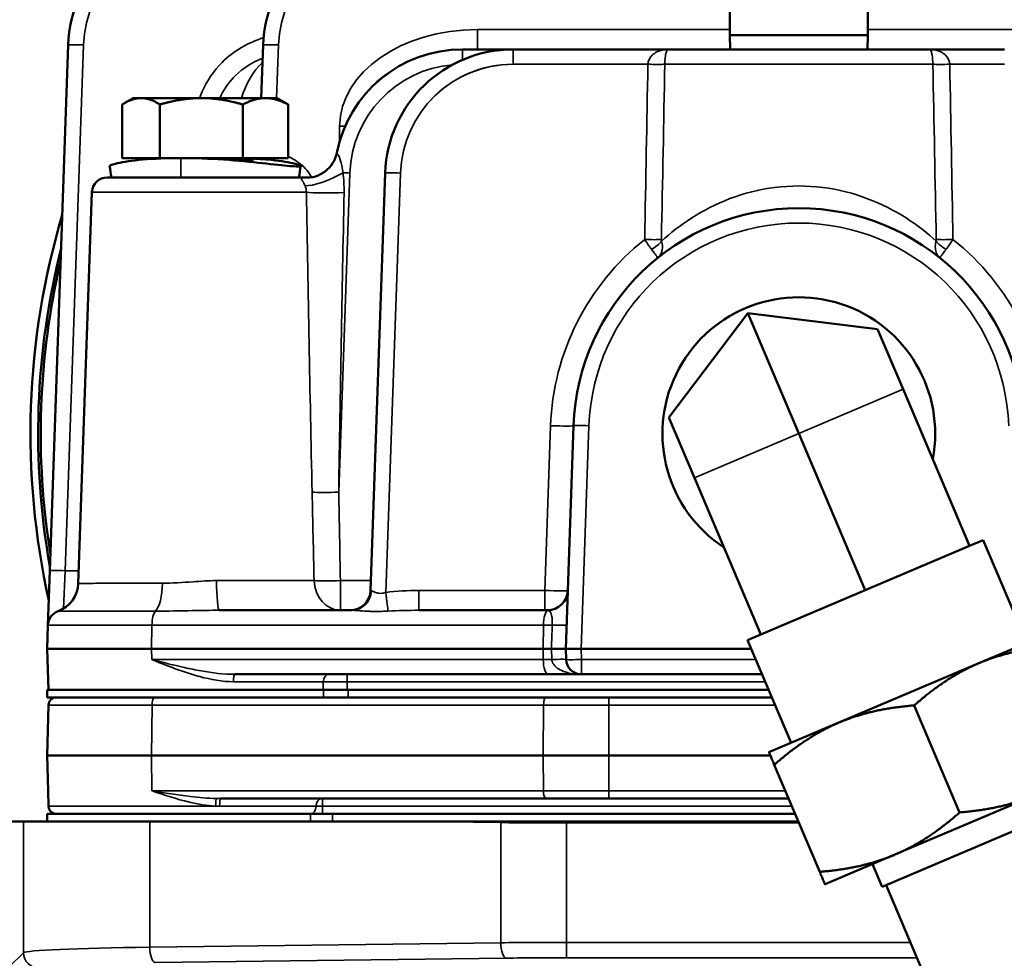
# Model space of a CAD drawing. Header units: inches. Extents: x 1 to 237, y 4 to 150.
# Tile 95 of 166: x 114.29 to 118.13, y 127.58 to 131.25. Entities that reach past the tile are written whole.
import ezdxf

# ---------------------------------------------------------------- set-up
doc = ezdxf.new("R2010")
doc.units = ezdxf.units.IN
doc.header["$LTSCALE"] = 7
doc.header["$MEASUREMENT"] = 0
for name, color, linetype, lineweight in [('Dimension (ANSI)', 7, 'Continuous', 25), ('Visible (ANSI)', 7, 'Continuous', 50), ('Visible Narrow (ANSI)', 7, 'Continuous', 35)]:
    doc.layers.add(name, color=color, linetype=linetype, lineweight=lineweight)
doc.styles.add('Dimension Text', font='tahoma.ttf')
doc.dimstyles.new('Dual Dimension', dxfattribs={"dimscale": 7, "dimtxt": 0.12, "dimasz": 0.098425, "dimexe": 0.125, "dimexo": 0.0625, "dimgap": 0.031496, "dimtad": 0, "dimtih": 1, "dimtoh": 1, "dimrnd": 1e-08, "dimzin": 4, "dimdsep": 46, "dimtxsty": 'Dimension Text', "dimcen": 0.09, "dimdle": 0.393701, "dimclrd": 256, "dimclre": 256, "dimclrt": 256, "dimadec": 0, "dimazin": 1, "dimtfac": 1, "dimtofl": 0, "dimtmove": 0, "dimatfit": 3, "dimfxl": 1, "dimtolj": 1, "dimtzin": 4, "dimlwd": -1, "dimlwe": -1, "dimarcsym": 0})

# ---------------------------------------------------------------- blocks, each defined once
blk = doc.blocks.new('*D10')
at = {"layer": 'Defpoints', "color": 0, "transparency": 16777216}
for p in [(133.3781, 137.6703), (133.3781, 124.9932), (104.713, 109.4716)]:
    blk.add_point(p, dxfattribs=at)
at = {"layer": 'Dimension (ANSI)', "transparency": 16777216}
for p, q in [((104.713, 109.9091), (104.713, 138.5453)), ((133.3781, 125.4307), (133.3781, 138.5453)), ((105.402, 137.6703), (115.1345, 137.6703)), ((132.6891, 137.6703), (122.9566, 137.6703))]:
    blk.add_line(p, q, dxfattribs=at)
for points in [[(105.402, 137.7852), (105.402, 137.5555), (104.713, 137.6703)], [(132.6891, 137.7852), (132.6891, 137.5555), (133.3781, 137.6703)]]:
    blk.add_solid(points, dxfattribs=at)
at = {"layer": 'Dimension (ANSI)', "transparency": 16777216, "insert": (119.0455, 137.6703), "char_height": 0.84, "attachment_point": 5, "style": 'Dimension Text'}
blk.add_mtext('\\A1;{\\H3.0x;(}\\S28.67^ 728.1 mm;{\\H3.0x;)}', dxfattribs=at)

msp = doc.modelspace()

# ---------------------------------------------------------------- linework, layer by layer
at = {"layer": 'Visible (ANSI)'}
for p, q in [((117.0602, 131.1867), (117.0602, 131.2867)), ((117.6002, 131.1867), (117.6002, 131.2867)), ((117.0602, 131.1867), (117.6002, 131.1867)), ((117.0622, 131.1317), (117.0602, 131.1867)), ((117.5983, 131.1317), (117.6002, 131.1867)), ((114.4776, 131.1491), (114.4059, 129.0961)), ((115.2384, 131.1491), (115.2312, 130.9417)), ((115.748, 131.1314), (115.748, 131.1314)), ((115.748, 131.1314), (115.748, 131.1314)), ((116.2148, 131.1317), (116.0168, 131.1317)), ((116.8204, 131.1317), (116.2148, 131.1317)), ((116.8204, 131.1317), (117.84, 131.1317)), ((118.1332, 131.1317), (117.84, 131.1317)), ((114.6882, 130.7077), (114.6882, 130.9166)), ((114.7312, 130.9417), (114.6969, 130.9219)), ((114.7618, 130.9417), (114.7312, 130.9417)), ((114.9974, 130.9417), (114.7618, 130.9417)), ((114.8354, 130.7077), (114.8354, 130.9166)), ((115.2478, 130.9417), (114.9974, 130.9417)), ((115.1594, 130.7077), (115.1594, 130.9166)), ((115.2932, 130.9417), (115.2478, 130.9417)), ((115.2932, 130.9417), (115.3275, 130.9219)), ((115.3363, 130.7077), (115.3363, 130.9166)), ((114.8354, 130.7077), (114.6882, 130.7077)), ((114.8247, 130.7053), (114.8247, 130.7077)), ((114.9174, 130.7077), (114.8354, 130.7077)), ((114.9397, 130.7077), (114.9174, 130.7077)), ((115.1594, 130.7077), (114.9397, 130.7077)), ((115.0122, 130.7055), (115.0122, 130.7055)), ((115.3363, 130.7077), (115.1594, 130.7077)), ((115.1997, 130.6999), (115.1997, 130.7077)), ((115.223, 130.7077), (115.2229, 130.704)), ((115.7151, 130.6491), (115.6582, 129.0189)), ((115.3943, 130.6317), (114.6302, 130.6317)), ((114.5702, 130.5738), (114.5169, 129.0467)), ((115.409, 130.4817), (115.409, 130.4817)), ((116.8231, 129.6939), (117.1306, 130.102)), ((117.3302, 129.6317), (117.1306, 130.102)), ((117.1306, 130.102), (117.6377, 130.0397)), ((117.7376, 129.8046), (117.6377, 130.0397)), ((117.7376, 129.8046), (117.997, 129.1933)), ((116.9229, 129.4588), (116.8231, 129.6939)), ((116.4508, 129.6624), (116.4204, 128.7917)), ((117.3302, 129.6317), (117.5897, 129.0204)), ((116.9229, 129.4588), (117.1824, 128.8475)), ((117.997, 129.1933), (118.0499, 129.2158)), ((118.2203, 128.8145), (118.0499, 129.2158)), ((117.6078, 129.0281), (117.9789, 129.1857)), ((117.997, 129.1933), (117.9789, 129.1857)), ((114.4059, 129.0961), (114.3984, 128.8838)), ((117.6078, 129.0281), (117.5897, 129.0204)), ((117.2004, 128.8552), (117.5716, 129.0128)), ((117.5897, 129.0204), (117.5716, 129.0128)), ((115.5856, 128.9417), (115.0674, 128.9417)), ((116.3483, 128.9417), (115.8471, 128.9417)), ((114.3952, 128.7917), (114.3984, 128.8838)), ((117.1294, 128.8251), (117.1824, 128.8475)), ((117.2004, 128.8552), (117.1824, 128.8475)), ((118.3064, 128.851), (118.0332, 128.7351)), ((114.8032, 128.7917), (114.3952, 128.7917)), ((114.3967, 128.7496), (114.3952, 128.7917)), ((114.8032, 128.7917), (116.3316, 128.7917)), ((116.3643, 128.7917), (116.3316, 128.7917)), ((116.4803, 128.7917), (116.4204, 128.7917)), ((116.4204, 128.7917), (116.4218, 128.7496)), ((116.4803, 128.7917), (117.1436, 128.7917)), ((117.2998, 128.4237), (117.1294, 128.8251)), ((114.4008, 128.6317), (114.3967, 128.7496)), ((118.0332, 128.7351), (117.4869, 128.5032)), ((115.1282, 128.6917), (116.3526, 128.6917)), ((116.4818, 128.6917), (116.3526, 128.6917)), ((116.4818, 128.6917), (117.1861, 128.6917)), ((114.3952, 128.6317), (115.4743, 128.6317)), ((114.3952, 128.6317), (114.3952, 128.6017)), ((114.3952, 128.6017), (115.0116, 128.6017)), ((116.3439, 128.6017), (115.0116, 128.6017)), ((115.5705, 128.6317), (115.4743, 128.6317)), ((117.2115, 128.6317), (115.5705, 128.6317)), ((116.3439, 128.6017), (116.5881, 128.6017)), ((117.2243, 128.6017), (116.5881, 128.6017)), ((114.4004, 128.5715), (114.3952, 128.3742)), ((117.9581, 128.1524), (117.7808, 128.5703)), ((117.4869, 128.5032), (117.2137, 128.3872)), ((114.3952, 128.3742), (114.8032, 128.3742)), ((114.3952, 128.3742), (114.3988, 128.2368)), ((116.3316, 128.3742), (114.8032, 128.3742)), ((116.3316, 128.3742), (116.5881, 128.3742)), ((117.2193, 128.3742), (116.5881, 128.3742)), ((117.4118, 127.9205), (117.2344, 128.3384)), ((114.4004, 128.1768), (114.3988, 128.2368)), ((117.7057, 127.9877), (118.252, 128.2196)), ((115.0713, 128.2067), (116.3434, 128.2067)), ((116.5881, 128.2067), (116.3434, 128.2067)), ((116.5881, 128.2067), (117.2904, 128.2067)), ((115.4238, 128.1467), (114.3952, 128.1467)), ((114.3952, 128.1467), (114.3952, 128.1167)), ((115.5095, 128.1467), (115.4238, 128.1467)), ((115.5095, 128.1467), (117.3158, 128.1467)), ((118.3772, 128.1684), (117.6555, 127.8621)), ((114.3031, 128.1167), (114.2302, 128.1167)), ((114.3031, 128.1167), (114.7962, 128.1167)), ((115.8475, 128.1167), (114.7962, 128.1167)), ((115.8475, 128.1167), (116.1666, 128.1167)), ((116.1666, 128.1167), (116.4231, 128.1167)), ((117.3286, 128.1167), (116.4231, 128.1167)), ((117.4325, 127.8717), (117.7057, 127.9877)), ((117.618, 127.9505), (117.6555, 127.8621)), ((117.6712, 127.8687), (118.1319, 126.7834))]:
    msp.add_line(p, q, dxfattribs=at)
for centre, radius, start, end in [((114.9773, 131.1317), 0.5, 90, 178), ((115.7381, 131.1317), 0.5, 90, 178), ((116.0168, 130.6317), 0.5, 90, 168.9601), ((116.2148, 130.6317), 0.5, 90, 178), ((114.6302, 130.5717), 0.06, 90, 178), ((115.3943, 130.5717), 0.06, 85.3486, 90), ((117.3302, 129.6317), 3, 163.4584, 192.5416), ((117.3302, 129.6317), 0.88, 2, 178), ((117.3302, 129.6317), 2.97, 165.889, 190.111), ((117.3302, 129.6317), 2.96, 166.8269, 189.1731), ((117.3302, 129.6317), 0.5323, 349.2404, 236.7596), ((117.3302, 129.6317), 2.97, 190.3784, 190.3786), ((117.3302, 129.6317), 2.96, 190.4079, 190.408), ((115.5782, 129.0217), 0.08, 270, 358), ((116.3483, 129.0217), 0.08, 270, 358), ((114.4584, 128.8817), 0.06, 109.9633, 178), ((116.4818, 128.7517), 0.06, 182, 270), ((114.4314, 128.5707), 0.031, 90, 178.5), ((114.4314, 128.1777), 0.031, 181.5, 270)]:
    msp.add_arc(centre, radius, start, end, dxfattribs=at)
for centre, major_axis, ratio, start_param, end_param in [((115.4084, 130.7511), (0.1178, -0.0231), 0.999997, 4.82659, 6.283181), ((116.7742, 130.3242), (-0.00521, 0.00623), 0.07595, 3.140044, 3.181308), ((114.397, 129.0508), (-0.0042, -0.1199), 0.999999, 0.383332, 1.570796)]:
    msp.add_ellipse(centre, major_axis=major_axis, ratio=ratio, start_param=start_param, end_param=end_param, dxfattribs=at)
for points in [[(116.8024, 131.1317), (116.8019, 131.1317), (116.8014, 131.1317), (116.8009, 131.1317)], [(114.6464, 130.6317), (114.6439, 130.6467), (114.6414, 130.6617), (114.6389, 130.6767)], [(114.9411, 130.7075), (114.9412, 130.7075), (114.9413, 130.7075), (114.9414, 130.7075)], [(114.9876, 130.7065), (114.9875, 130.7065), (114.9873, 130.7065), (114.9872, 130.7065)], [(115.0373, 130.7065), (115.0371, 130.7065), (115.037, 130.7065), (115.0368, 130.7065)], [(115.3856, 130.6767), (115.3831, 130.6617), (115.3806, 130.6467), (115.3781, 130.6317)], [(114.4393, 128.9386), (114.4384, 128.9383), (114.4379, 128.9381), (114.4379, 128.9381)]]:
    msp.add_open_spline(points, degree=3, dxfattribs=at)
for points, weights in [([(114.7618, 130.9417), (114.7277, 130.9417), (114.6882, 130.9166)], [1, 1.0379548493, 1]), ([(114.8354, 130.9166), (114.796, 130.9417), (114.7618, 130.9417)], [1, 1.0379548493, 1]), ([(114.9974, 130.9417), (114.9222, 130.9417), (114.8354, 130.9166)], [1, 1.0379548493, 1]), ([(115.1594, 130.9166), (115.0726, 130.9417), (114.9974, 130.9417)], [1, 1.0379548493, 1]), ([(115.2478, 130.9417), (115.2068, 130.9417), (115.1594, 130.9166)], [1, 1.0379548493, 1]), ([(115.3363, 130.9166), (115.2889, 130.9417), (115.2478, 130.9417)], [1, 1.0379548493, 1]), ([(115.3275, 130.9219), (115.3318, 130.9194), (115.3363, 130.9166)], [1.00733787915, 1.00411510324, 1]), ([(118.3271, 128.8022), (118.16, 128.7889), (118.0332, 128.7351)], [1.08082679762, 1.07908713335, 1]), ([(118.0332, 128.7351), (117.9064, 128.6812), (117.7808, 128.5703)], [1, 1.07908713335, 1.08082679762]), ([(117.7808, 128.5703), (117.6137, 128.557), (117.4869, 128.5032)], [1.08082679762, 1.07908713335, 1]), ([(117.4869, 128.5032), (117.3601, 128.4493), (117.2344, 128.3384)], [1, 1.07908713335, 1.08082679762]), ([(117.2344, 128.3384), (117.2137, 128.3872), (117.2137, 128.3872)], [1.08082679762, 1.07908713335, 1]), ([(117.9581, 128.1524), (118.1252, 128.1658), (118.252, 128.2196)], [1.08082679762, 1.07908713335, 1]), ([(117.7057, 127.9877), (117.8325, 128.0415), (117.9581, 128.1524)], [1, 1.07908713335, 1.08082679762]), ([(117.4118, 127.9205), (117.5789, 127.9339), (117.7057, 127.9877)], [1.08082679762, 1.07908713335, 1]), ([(117.4325, 127.8717), (117.4325, 127.8717), (117.4118, 127.9205)], [1, 1.07908713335, 1.08082679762])]:
    msp.add_rational_spline(points, weights, degree=2, dxfattribs=at)
for points, knots in [([(114.6389, 130.6767), (114.6385, 130.679), (114.6607, 130.6873), (114.761, 130.7029), (114.8631, 130.7077), (114.9174, 130.7077)], [0.251633, 0.251633, 0.251633, 0.251633, 0.673198, 1.121997, 1.570796, 1.570796, 1.570796, 1.570796]), ([(114.9174, 130.7077), (114.9717, 130.7077), (115.0866, 130.7029), (115.2436, 130.687), (115.3358, 130.6764), (115.3661, 130.6748), (115.3732, 130.6748)], [1.570796, 1.570796, 1.570796, 1.570796, 2.019595, 2.468394, 2.917193, 3.141593, 3.141593, 3.141593, 3.141593]), ([(114.9648, 130.7077), (114.9876, 130.7077), (115.0131, 130.7072), (115.0626, 130.7057), (115.0867, 130.7046), (115.1273, 130.7025), (115.1466, 130.7014), (115.1768, 130.6998), (115.1877, 130.6994), (115.1976, 130.6994), (115.1997, 130.6996), (115.1997, 130.6999)], [0.7179868, 0.7179868, 0.7179868, 0.7179868, 0.8974834, 0.8974834, 1.0769799, 1.0769799, 1.2564768, 1.2564768, 1.4359737, 1.4359737, 1.5538317, 1.5538317, 1.5538317, 1.5538317]), ([(115.3732, 130.6748), (115.3803, 130.6747), (115.3926, 130.6763), (115.3658, 130.687), (115.2838, 130.6997), (115.2193, 130.7043), (115.1997, 130.7053)], [-3.14159, -3.14159, -3.14159, -3.14159, -2.917193, -2.468394, -2.019595, -1.83882, -1.83882, -1.83882, -1.83882]), ([(115.3992, 130.6315), (115.3991, 130.6315), (115.399, 130.6315), (115.3989, 130.6315), (115.3989, 130.6315)], [0.63056291, 0.63056291, 0.63056291, 0.63056291, 0.64010073, 0.66380816, 0.66380816, 0.66380816, 0.66380816]), ([(116.7794, 130.3179), (116.7795, 130.318), (116.7796, 130.3181), (116.7796, 130.3181), (116.7798, 130.3182), (116.7799, 130.3183), (116.78, 130.3184)], [-0.0001298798, -0.0001298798, -0.0001298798, -0.0001298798, 0, 0, 0, 0.0002072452, 0.0002072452, 0.0002072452, 0.0002072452]), ([(116.3643, 128.7917), (116.3723, 128.7917), (116.3799, 128.7917), (116.3868, 128.7917), (116.3937, 128.7917), (116.3998, 128.7917), (116.4048, 128.7917), (116.4063, 128.7917), (116.4077, 128.7917), (116.4088, 128.7917), (116.411, 128.7917), (116.4127, 128.7917), (116.414, 128.7917), (116.415, 128.7917), (116.4157, 128.7917), (116.4164, 128.7917), (116.419, 128.7917), (116.4204, 128.7917), (116.4204, 128.7917)], [0, 0, 0, 0, 0.0643046, 0.0643046, 0.0643046, 0.1285716, 0.1285716, 0.1285716, 0.1479107, 0.1479107, 0.1479107, 0.1828104, 0.1828104, 0.1828104, 0.2081261, 0.2081261, 0.2081261, 0.3138703, 0.3138703, 0.3138703, 0.3138703])]:
    msp.add_open_spline(points, degree=3, knots=knots, dxfattribs=at)
at = {"layer": 'Visible Narrow (ANSI)'}
for p, q in [((116.0752, 131.2089), (116.0752, 131.1317)), ((117.0602, 131.2089), (116.0752, 131.2089)), ((118.5853, 131.2089), (117.6002, 131.2089)), ((114.4658, 129.0961), (114.5375, 131.1491)), ((115.2911, 130.9417), (115.2984, 131.1491)), ((116.0168, 131.0907), (116.0168, 131.1317)), ((116.2148, 131.0738), (116.2148, 131.1317)), ((116.2148, 131.0738), (116.7409, 131.0738)), ((117.8534, 131.0738), (116.807, 131.0738)), ((117.9196, 131.0738), (118.1332, 131.0738)), ((115.5371, 130.8325), (115.5362, 130.7686)), ((114.9174, 130.6317), (114.9174, 130.7077)), ((115.1071, 130.6997), (115.1071, 130.6997)), ((115.5335, 129.4027), (115.5771, 130.6491)), ((115.7179, 129.0116), (115.7751, 130.6491)), ((115.4264, 130.6014), (115.4264, 130.6014)), ((115.4075, 130.5738), (114.5702, 130.5738)), ((117.3302, 129.6317), (117.7376, 129.8046)), ((116.3608, 129.6624), (116.3384, 129.0189)), ((116.3708, 129.662), (116.3708, 129.662)), ((116.4803, 128.7917), (116.5107, 129.6624)), ((116.9229, 129.4588), (117.3302, 129.6317)), ((114.4587, 128.948), (114.4658, 129.0961)), ((114.5186, 129.0961), (114.4658, 129.0961)), ((115.0566, 129.0575), (115.4374, 129.0575)), ((115.6595, 129.0575), (115.5404, 129.0575)), ((115.5404, 128.9417), (115.5404, 129.0575)), ((116.3384, 129.0189), (115.8471, 129.0189)), ((115.8471, 129.0189), (115.8471, 128.9417)), ((116.3384, 129.0189), (116.3384, 128.9417)), ((116.3648, 128.9221), (116.3648, 128.9221)), ((114.8043, 128.8838), (114.3984, 128.8838)), ((114.8032, 128.7917), (114.8043, 128.8838)), ((114.8043, 128.8838), (116.3327, 128.8838)), ((116.3316, 128.7917), (116.3327, 128.8838)), ((116.3673, 128.8838), (116.3327, 128.8838)), ((114.8037, 128.7496), (114.8032, 128.7917)), ((116.3321, 128.7496), (116.3316, 128.7917)), ((116.3643, 128.7917), (116.3656, 128.7496)), ((116.4818, 128.7496), (116.4803, 128.7917)), ((116.3321, 128.7496), (114.8037, 128.7496)), ((116.3321, 128.7496), (116.3656, 128.7496)), ((116.4818, 128.7496), (116.4818, 128.6917)), ((117.1615, 128.7496), (116.4818, 128.7496)), ((115.5661, 128.6627), (115.5661, 128.6917)), ((115.4734, 128.6627), (115.1229, 128.6627)), ((115.4734, 128.6627), (115.4726, 128.6317)), ((115.4734, 128.6627), (115.5661, 128.6627)), ((115.5661, 128.6317), (115.5661, 128.6627)), ((115.5661, 128.6627), (117.1983, 128.6627)), ((115.4743, 128.6317), (115.4743, 128.6017)), ((115.5705, 128.6017), (115.5705, 128.6317)), ((116.5881, 128.6017), (116.5881, 128.5715)), ((114.8049, 128.5715), (114.4004, 128.5715)), ((114.8049, 128.5715), (114.8032, 128.3742)), ((114.8049, 128.5715), (116.3333, 128.5715)), ((116.3333, 128.5715), (116.3316, 128.3742)), ((116.5881, 128.5715), (116.3333, 128.5715)), ((116.5881, 128.5715), (117.2371, 128.5715)), ((116.5881, 128.5715), (116.5881, 128.3742)), ((114.8032, 128.3742), (114.8044, 128.2368)), ((116.3316, 128.3742), (116.3328, 128.2368)), ((116.5881, 128.3742), (116.5881, 128.2368)), ((116.3328, 128.2368), (114.8044, 128.2368)), ((116.3328, 128.2368), (116.5881, 128.2368)), ((116.5881, 128.2067), (116.5881, 128.2368)), ((117.2775, 128.2368), (116.5881, 128.2368)), ((114.4004, 128.1768), (115.0528, 128.1768)), ((115.4454, 128.1767), (115.0686, 128.1767)), ((115.4454, 128.1767), (115.4707, 128.1767)), ((115.4707, 128.1767), (115.4707, 128.2067)), ((115.4707, 128.1767), (117.3031, 128.1767)), ((115.4707, 128.1767), (115.4707, 128.1467)), ((115.4238, 128.1467), (115.4238, 128.1167)), ((115.5095, 128.1167), (115.5095, 128.1467)), ((114.3031, 128.1167), (114.3031, 127.6044)), ((114.7962, 127.6262), (114.7962, 128.1167)), ((115.8475, 128.1167), (116.1666, 128.1126)), ((116.1666, 128.1126), (116.1666, 127.6436)), ((116.4231, 128.1167), (116.4231, 128.1113)), ((116.4231, 128.1113), (117.3308, 128.1113)), ((116.4231, 127.6451), (116.4231, 128.1113)), ((116.1666, 127.6436), (114.7962, 127.6262)), ((117.7661, 127.6451), (116.4231, 127.6451)), ((116.4231, 127.5851), (116.4231, 127.6451)), ((114.3031, 127.6044), (114.2475, 127.5489)), ((114.8167, 127.5663), (116.1871, 127.5837)), ((116.4231, 127.5851), (117.7915, 127.5851))]:
    msp.add_line(p, q, dxfattribs=at)
for centre, radius, start, end in [((114.9773, 131.1338), 0.44, 90, 178), ((115.7381, 131.1338), 0.44, 90, 178), ((116.0168, 130.6338), 0.44, 95.023, 178), ((116.2148, 130.6338), 0.44, 90, 178), ((116.2148, 130.6338), 0.44, 90, 136.9617), ((117.3302, 129.6338), 0.82, 2, 178), ((117.3302, 129.6285), 0.97, 128.3549, 178), ((117.3302, 129.6338), 0.94, 128.6651, 128.6654), ((117.3302, 129.6338), 0.94, 51.3346, 51.3349), ((117.3302, 129.6285), 0.97, 2, 51.6451)]:
    msp.add_arc(centre, radius, start, end, dxfattribs=at)
for centre, major_axis, ratio, start_param, end_param in [((115.4688, 130.8189), (-0.5515, 0.0192), 0.706247, 5.043793, 5.043795), ((116.0888, 130.8189), (-0.5515, 0.0192), 0.706247, 4.761674, 6.297564), ((114.5375, 131.147), (-0.06, 0.0021), 0.034878, 4.713607, 6.283185), ((115.2984, 131.147), (-0.06, 0.0021), 0.034878, 4.713607, 6.283185), ((115.3564, 130.8217), (0, -0.31), 0.707107, 3.723242, 4.314908), ((115.9618, 131.0731), (0.0474, -0.0645), 0.020672, 4.740641, 4.740653), ((116.139, 130.8689), (-0.2885, -0.1241), 0.842218, 4.98042, 4.980425), ((116.7409, 131.0765), (0.08, -0.0015), 0.034894, 4.713035, 5.687564), ((117.9196, 131.0765), (-0.08, -0.0015), 0.034894, 0.595622, 1.57015), ((116.0888, 130.8217), (-0.4951, 0.014), 0.625516, 5.5251, 5.867452), ((115.5371, 130.8353), (0.08, -0.0012), 0.034896, 4.712894, 4.992282), ((115.4083, 130.7504), (0.1178, -0.023), 0.999742, 4.788165, 6.28318), ((115.2838, 130.7367), (-0.0299, -0.1162), 0.0087, 1.246648, 1.320414), ((115.4973, 130.6554), (-0.1094, -0.0493), 0.243418, 0.417366, 1.965981), ((115.5771, 130.647), (0.06, -0.0021), 0.034878, 1.572014, 2.031567), ((115.529, 130.6547), (0.1078, 0.0527), 0.159838, 4.840654, 4.840658), ((115.7751, 130.647), (-0.06, 0.0021), 0.034878, 4.713607, 6.283185), ((115.5147, 130.5779), (-0.12, -0.0016), 0.051745, 0.464719, 1.90816), ((116.7283, 130.392), (0.08, -0.0015), 0.034894, 4.713022, 5.670234), ((116.7292, 130.3862), (0.0733, 0.032), 0.528144, 4.833363, 5.536128), ((116.7998, 130.3948), (0.0032, 0.0138), 0.376421, 2.079105, 2.634296), ((117.8607, 130.3948), (0.0032, -0.0138), 0.376422, 0.507247, 1.062373), ((117.9312, 130.3862), (-0.0733, 0.032), 0.528144, 0.747058, 1.449822), ((117.9321, 130.392), (-0.08, -0.0015), 0.034894, 0.612951, 1.570164), ((116.3608, 129.6655), (0.0899, -0.0031), 0.034878, 4.713607, 6.283185), ((116.5107, 129.6603), (-0.06, 0.0021), 0.034878, 4.713607, 6.283185), ((115.5335, 129.4069), (0.12, 0.0024), 0.034892, 3.667765, 4.711688), ((114.4658, 129.094), (-0.06, 0.0021), 0.034878, 4.713607, 6.283185), ((114.4584, 129.0617), (0, -0.12), 0.90067, 1.44748, 1.447504), ((114.8047, 129.0518), (0.0002, -0.12), 0.337196, 0.331081, 1.535257), ((115.0674, 129.0617), (0, -0.12), 0.089733, 4.747296, 6.283185), ((115.5404, 129.0617), (0, -0.12), 0.858994, 4.747296, 6.283185), ((115.5404, 129.0617), (0.12, 0.0024), 0.034893, 3.679088, 4.711697), ((115.5856, 129.0217), (0, -0.08), 0.947592, 0, 1.526578), ((115.7183, 129.0217), (-0.0601, -0.0028), 0.046197, 6.279413, 6.604471), ((115.8605, 128.8789), (-0.4095, 0.0052), 0.341604, 4.749528, 5.072426), ((115.7179, 129.0144), (0.0092, -0.0795), 0.004014, 4.747064, 5.980398), ((116.3383, 129.0217), (-0.09, 0.0028), 0.031002, 1.571894, 3.141472), ((116.3483, 129.0209), (0.08, -0.0028), 0.995421, 4.781849, 6.283185), ((114.8248, 128.8817), (0, 0.06), 0.34202, 0.331718, 1.53589), ((115.8605, 128.8817), (-0.3822, 0.0022), 0.156881, 4.748427, 5.071326), ((116.3532, 128.8817), (0, 0.06), 0.34202, 0.10165, 1.53589), ((116.3435, 128.8817), (-0.0062, -0.0599), 0.452244, 3.086333, 3.187983), ((116.3436, 128.8865), (0.08, -0.0028), 0.025722, 5.013466, 6.283185), ((116.3526, 128.7517), (0, -0.06), 0.34202, 4.747296, 6.283185), ((116.3419, 128.7468), (0.08, 0.0028), 0.02568, 0, 1.268166), ((116.4818, 128.7517), (-0.06, -0.0021), 0.034878, 0, 1.569578), ((115.1282, 128.6617), (0, 0.03), 0.174972, 0, 1.53589), ((115.4957, 128.6617), (0, 0.03), 0.744393, 0, 1.53589), ((114.8155, 128.5707), (0, 0.031), 0.34202, 0, 1.544616), ((116.3439, 128.5707), (0, 0.031), 0.34202, 0, 1.544616), ((116.3434, 128.2377), (0, -0.031), 0.34202, 4.738569, 6.283185), ((115.0547, 128.176), (0.0014, 0.031), 0.062207, 0.103861, 1.547352), ((114.8638, 128.3952), (-0.4269, 0.127), 0.416738, 2.149168, 2.190396), ((115.0713, 128.1757), (0, 0.031), 0.086751, 0, 1.538533), ((115.4237, 128.1777), (0, -0.031), 0.699652, 0, 1.538533), ((115.4671, 128.1757), (0, 0.031), 0.699652, 0, 1.538533), ((116.2076, 128.1126), (0.0015, 0.12), 0.341996, 1.541335, 1.575143), ((116.4231, 128.1333), (0.75, 0), 0.029333, 4.363323, 4.712389), ((116.4231, 127.621), (-0.75, 0), 0.032127, 4.712389, 5.061455), ((116.1871, 127.6436), (0.0008, -0.06), 0.341996, 4.708042, 6.246038), ((115.0527, 127.6036), (-0.75, 0), 0.032127, 5.061455, 6.248279), ((114.3631, 127.6044), (0.0424, -0.0424), 0.998783, 3.9276, 5.497178), ((114.8167, 127.6262), (0.0008, -0.06), 0.341996, 4.708042, 6.246038), ((116.4231, 127.561), (0.69, 0), 0.034921, 1.570796, 1.919862)]:
    msp.add_ellipse(centre, major_axis=major_axis, ratio=ratio, start_param=start_param, end_param=end_param, dxfattribs=at)
for points, knots in [([(115.2402, 131.1776), (115.1798, 131.1582), (115.0823, 131.1019), (115.0139, 131.002), (114.9938, 130.9504), (114.9907, 130.9417)], [-1.1855993, -1.1855993, -1.1855993, -1.1855993, -0.7025635, -0.3512817, -0.2804605, -0.2804605, -0.2804605, -0.2804605]), ([(116.8204, 131.1317), (116.8204, 131.1317), (116.8203, 131.1317), (116.8042, 131.1316), (116.7809, 131.1267), (116.7508, 131.1062), (116.7414, 131.0869), (116.7409, 131.0738)], [-0.587042, -0.587042, -0.587042, -0.587042, -0.5860799, -0.5860799, -0.3516479, -0.2344319, 0, 0, 0, 0]), ([(116.7709, 131.1193), (116.7724, 131.1202), (116.7842, 131.1266), (116.7981, 131.1302), (116.8107, 131.1313)], [-0.2619602, -0.2619602, -0.2619602, -0.2619602, -0.2344319, -0.0465403, -0.0465403, -0.0465403, -0.0465403]), ([(116.807, 131.0738), (116.8071, 131.0785), (116.8072, 131.0833), (116.8077, 131.0924), (116.8081, 131.0967), (116.809, 131.1039), (116.8094, 131.1068), (116.8106, 131.1136), (116.8114, 131.1171), (116.8125, 131.1207), (116.8127, 131.1213), (116.814, 131.1252), (116.8152, 131.1276), (116.8177, 131.1309), (116.819, 131.1316), (116.8204, 131.1317), (116.8204, 131.1317), (116.8204, 131.1317)], [0, 0, 0, 0, 0.0849796, 0.0849796, 0.1693434, 0.1693434, 0.2344319, 0.2344319, 0.3319511, 0.3319511, 0.3516479, 0.3516479, 0.4701413, 0.4701413, 0.5860799, 0.5860799, 0.587042, 0.587042, 0.587042, 0.587042]), ([(117.84, 131.1317), (117.8401, 131.1317), (117.8402, 131.1317), (117.8434, 131.1317), (117.8466, 131.1315), (117.8497, 131.1313)], [-0.58704299, -0.58704299, -0.58704299, -0.58704299, -0.58608233, -0.58608233, -0.53952237, -0.53952237, -0.53952237, -0.53952237]), ([(117.9196, 131.0738), (117.919, 131.0869), (117.9096, 131.1061), (117.8796, 131.1267), (117.8563, 131.1316), (117.8402, 131.1317), (117.8401, 131.1317), (117.84, 131.1317)], [-0.5860823, -0.5860823, -0.5860823, -0.5860823, -0.3516494, -0.2344329, 0, 0, 0.0009607, 0.0009607, 0.0009607, 0.0009607]), ([(117.84, 131.1317), (117.84, 131.1317), (117.8401, 131.1317), (117.8428, 131.1316), (117.8467, 131.1267), (117.8517, 131.1061), (117.8533, 131.0869), (117.8534, 131.0738)], [-0.0009607, -0.0009607, -0.0009607, -0.0009607, 0, 0, 0.2344329, 0.3516494, 0.5860823, 0.5860823, 0.5860823, 0.5860823]), ([(117.8896, 131.1193), (117.8944, 131.1165), (117.9104, 131.1047), (117.919, 131.0869), (117.9196, 131.0738)], [-0.3240152, -0.3240152, -0.3240152, -0.3240152, -0.2344329, 0, 0, 0, 0]), ([(115.0696, 130.9417), (115.0827, 130.9711), (115.1009, 130.9985), (115.1231, 131.022), (115.1257, 131.0247), (115.1283, 131.0274), (115.131, 131.03), (115.1607, 131.0591), (115.1967, 131.0819), (115.2366, 131.0975)], [0.3577499, 0.3577499, 0.3577499, 0.3577499, 0.6668364, 0.6668364, 0.6668364, 0.7025635, 0.7025635, 0.7025635, 1.0989039, 1.0989039, 1.0989039, 1.0989039]), ([(115.4276, 130.6327), (115.4265, 130.6348), (115.4196, 130.6469), (115.397, 130.6764), (115.365, 130.6998), (115.3403, 130.7121), (115.3363, 130.714)], [-2.1503985, -2.1503985, -2.1503985, -2.1503985, -2.1322622, -2.0443887, -1.8686418, -1.834374, -1.834374, -1.834374, -1.834374]), ([(115.5505, 130.6498), (115.5493, 130.6584), (115.5479, 130.6664), (115.5465, 130.6737), (115.5451, 130.681), (115.5436, 130.6875), (115.5421, 130.6932), (115.5405, 130.6989), (115.5389, 130.7037), (115.5374, 130.7077), (115.537, 130.7087), (115.5367, 130.7096), (115.5363, 130.7104), (115.5351, 130.7132), (115.534, 130.7155), (115.533, 130.7174), (115.5316, 130.7199), (115.5303, 130.7217), (115.5293, 130.723), (115.5285, 130.7241), (115.5279, 130.7248), (115.5274, 130.7254), (115.5265, 130.7264), (115.5261, 130.7269), (115.526, 130.7274)], [-0.580447, -0.580447, -0.580447, -0.580447, -0.4975387, -0.4975387, -0.4975387, -0.4146156, -0.4146156, -0.4146156, -0.3316925, -0.3316925, -0.3316925, -0.3123357, -0.3123357, -0.3123357, -0.2487694, -0.2487694, -0.2487694, -0.1658462, -0.1658462, -0.1658462, -0.1036539, -0.1036539, -0.1036539, 0, 0, 0, 0]), ([(115.2264, 130.7077), (115.2263, 130.7074), (115.2261, 130.7062), (115.2258, 130.7049), (115.2256, 130.7038)], [-0.23601625, -0.23601625, -0.23601625, -0.23601625, -0.23271598, -0.21837731, -0.21837731, -0.21837731, -0.21837731]), ([(115.3943, 130.6312), (115.3931, 130.6312), (115.392, 130.631), (115.3907, 130.6307), (115.3904, 130.6306), (115.3894, 130.6303), (115.3889, 130.6299), (115.3881, 130.6289), (115.388, 130.6281), (115.3882, 130.627), (115.3882, 130.6269), (115.3884, 130.6258), (115.3889, 130.6246), (115.3898, 130.6229), (115.3899, 130.6227), (115.3908, 130.6209), (115.3919, 130.619), (115.3932, 130.6167), (115.3933, 130.6166), (115.3948, 130.6141), (115.3963, 130.6115), (115.3993, 130.6058), (115.4008, 130.6028), (115.4021, 130.5996)], [0, 0, 0, 0, 0.0738048, 0.0738048, 0.1036539, 0.1036539, 0.1658462, 0.1658462, 0.2443418, 0.2443418, 0.2487694, 0.2487694, 0.3237992, 0.3237992, 0.3316925, 0.3316925, 0.4093718, 0.4093718, 0.4146156, 0.4146156, 0.4975387, 0.4975387, 0.5804618, 0.5804618, 0.5804618, 0.5804618]), ([(115.3995, 130.6314), (115.3994, 130.6314), (115.3993, 130.6314), (115.3992, 130.6315), (115.3992, 130.6315)], [0.60134831, 0.60134831, 0.60134831, 0.60134831, 0.6163933, 0.63056291, 0.63056291, 0.63056291, 0.63056291]), ([(117.866, 130.3834), (117.8325, 130.414), (117.7162, 130.5075), (117.4899, 130.6006), (117.2347, 130.6003), (117.0567, 130.5543), (116.9063, 130.4762), (116.828, 130.414), (116.7945, 130.3834)], [0.629456, 0.629456, 0.629456, 0.629456, 1.171676, 2.256116, 2.798336, 3.340555, 3.882775, 4.424995, 4.424995, 4.424995, 4.424995]), ([(116.7283, 130.3892), (116.7313, 130.3846), (116.7344, 130.38), (116.7407, 130.3709), (116.7438, 130.3664), (116.7496, 130.3585), (116.7522, 130.355), (116.7548, 130.3517)], [0, 0, 0, 0, 0.00590304, 0.00590304, 0.01135985, 0.01135985, 0.01575791, 0.01575791, 0.01575791, 0.01575791]), ([(116.78, 130.3184), (116.7831, 130.321), (116.7859, 130.3241), (116.7896, 130.3296), (116.7908, 130.3317), (116.7942, 130.339), (116.7958, 130.3445), (116.7977, 130.3573), (116.7978, 130.3647), (116.7962, 130.376), (116.7955, 130.3797), (116.7945, 130.3834)], [0.00020725, 0.00020725, 0.00020725, 0.00020725, 0.00562733, 0.00562733, 0.00878545, 0.00878545, 0.01559782, 0.01559782, 0.02338299, 0.02338299, 0.02697602, 0.02697602, 0.02697602, 0.02697602]), ([(117.866, 130.3834), (117.8642, 130.3768), (117.8633, 130.3703), (117.863, 130.3628), (117.863, 130.3615), (117.863, 130.3569), (117.8633, 130.3536), (117.8649, 130.343), (117.8672, 130.3362), (117.8724, 130.327), (117.8747, 130.324), (117.8778, 130.3209), (117.8783, 130.3204), (117.8788, 130.3199)], [0, 0, 0, 0, 0.00645142, 0.00645142, 0.00778536, 0.00778536, 0.01137819, 0.01137819, 0.01995386, 0.01995386, 0.02483299, 0.02483299, 0.02578319, 0.02578319, 0.02578319, 0.02578319]), ([(117.9056, 130.3517), (117.9089, 130.3558), (117.9121, 130.3601), (117.9186, 130.3692), (117.9219, 130.3739), (117.9275, 130.3821), (117.9299, 130.3857), (117.9321, 130.3892)], [0.00000003, 0.00000003, 0.00000003, 0.00000003, 0.00539996, 0.00539996, 0.01121526, 0.01121526, 0.01575798, 0.01575798, 0.01575798, 0.01575798]), ([(116.7548, 130.3517), (116.7588, 130.3464), (116.7625, 130.3417), (116.7656, 130.3375), (116.7662, 130.3367), (116.7668, 130.336), (116.7673, 130.3353), (116.7677, 130.3347), (116.7682, 130.3341), (116.7686, 130.3336), (116.7713, 130.3299), (116.7736, 130.3268), (116.7753, 130.3244), (116.7757, 130.3239), (116.776, 130.3235), (116.7763, 130.323), (116.7783, 130.3202), (116.7793, 130.3186), (116.7794, 130.3181), (116.7794, 130.318), (116.7794, 130.318), (116.7794, 130.318)], [-0.0269759, -0.0269759, -0.0269759, -0.0269759, -0.02017251, -0.02017251, -0.02017251, -0.0189098, -0.0189098, -0.0189098, -0.01793419, -0.01793419, -0.01793419, -0.01123834, -0.01123834, -0.01123834, -0.00985378, -0.00985378, -0.00985378, -0.00116854, -0.00116854, -0.00116854, -0.00020849, -0.00020849, -0.00020849, -0.00020849]), ([(117.881, 130.3181), (117.8811, 130.3183), (117.8814, 130.319), (117.8821, 130.3199), (117.8825, 130.3206), (117.883, 130.3214), (117.8837, 130.3223), (117.8853, 130.3247), (117.8878, 130.3281), (117.891, 130.3324), (117.8913, 130.3328), (117.8916, 130.3332), (117.8919, 130.3336), (117.8952, 130.3381), (117.8993, 130.3434), (117.9039, 130.3495), (117.9045, 130.3502), (117.9051, 130.3509), (117.9056, 130.3517)], [-0.0258531, -0.0258531, -0.0258531, -0.0258531, -0.02105658, -0.02105658, -0.02105658, -0.01790515, -0.01790515, -0.01790515, -0.00977627, -0.00977627, -0.00977627, -0.009042, -0.009042, -0.009042, -0.00097595, -0.00097595, -0.00097595, -0.00000011, -0.00000011, -0.00000011, -0.00000011]), ([(114.8452, 129.0477), (114.8203, 129.0476), (114.7961, 129.0475), (114.7497, 129.0474), (114.7276, 129.0474), (114.7029, 129.0473), (114.6991, 129.0473), (114.6756, 129.0472), (114.6572, 129.0472), (114.6233, 129.0471), (114.6078, 129.047), (114.5906, 129.047), (114.5872, 129.047), (114.5709, 129.0469), (114.5596, 129.0469), (114.5408, 129.0468), (114.5334, 129.0468), (114.5224, 129.0467), (114.519, 129.0467), (114.5171, 129.0467), (114.5169, 129.0467), (114.5169, 129.0467)], [0, 0, 0, 0, 0.25058, 0.25058, 0.501162, 0.501162, 0.547113, 0.547113, 0.790149, 0.790149, 1.033209, 1.033209, 1.094226, 1.094226, 1.340581, 1.340581, 1.586854, 1.586854, 1.833144, 1.833144, 1.914896, 1.914896, 1.914896, 1.914896]), ([(115.0566, 129.0575), (115.0261, 129.0575), (114.9542, 129.0524), (114.8837, 129.0477), (114.8452, 129.0477)], [6.7337434, 6.7337434, 6.7337434, 6.7337434, 7.0244407, 7.4120373, 7.4120373, 7.4120373, 7.4120373]), ([(115.7179, 129.0116), (115.7131, 129.0101), (115.7084, 129.009), (115.6991, 129.0078), (115.6947, 129.0076), (115.6894, 129.0081), (115.6883, 129.0083), (115.6824, 129.0093), (115.6781, 129.0109), (115.6733, 129.013), (115.6723, 129.0135), (115.667, 129.016), (115.6636, 129.0179), (115.6613, 129.0181)], [0, 0, 0, 0, 0.0841856, 0.0841856, 0.168286, 0.168286, 0.1905281, 0.1905281, 0.2902547, 0.2902547, 0.3175468, 0.3175468, 0.4445655, 0.4445655, 0.4445655, 0.4445655]), ([(114.4379, 128.9381), (114.438, 128.9381), (114.4831, 128.9381), (114.6367, 128.9383), (114.7549, 128.9383), (114.8181, 128.9384)], [-1.914896, -1.914896, -1.914896, -1.914896, -1.094226, -0.547113, 0, 0, 0, 0]), ([(114.8181, 128.9384), (114.8659, 128.9384), (114.9508, 128.94), (115.0331, 128.9417), (115.0674, 128.9417)], [-7.4120373, -7.4120373, -7.4120373, -7.4120373, -7.0244407, -6.7337434, -6.7337434, -6.7337434, -6.7337434]), ([(115.5856, 128.9417), (115.5934, 128.9417), (115.6139, 128.9402), (115.6623, 128.9366), (115.7034, 128.9373), (115.7266, 128.9386)], [-0.4445655, -0.4445655, -0.4445655, -0.4445655, -0.3175468, -0.1905281, 0, 0, 0, 0]), ([(116.3511, 128.9413), (116.3534, 128.9408), (116.3555, 128.9396), (116.3592, 128.9358), (116.3608, 128.9332), (116.3626, 128.9292), (116.3629, 128.9283), (116.3643, 128.9242), (116.3653, 128.9206), (116.3664, 128.9139), (116.3668, 128.911), (116.3675, 128.9034), (116.3676, 128.8986), (116.3676, 128.8904), (116.3675, 128.8871), (116.3673, 128.8838)], [-0.521714, -0.521714, -0.521714, -0.521714, -0.4224359, -0.4224359, -0.3240826, -0.3240826, -0.2981223, -0.2981223, -0.2091889, -0.2091889, -0.1490611, -0.1490611, -0.0595598, -0.0595598, 0, 0, 0, 0]), ([(114.8037, 128.7496), (114.8039, 128.7495), (114.8041, 128.7494), (114.8438, 128.733), (114.9054, 128.7085), (115.0125, 128.6754), (115.079, 128.6627), (115.1229, 128.6627)], [-0.0019173, -0.0019173, -0.0019173, -0.0019173, 0, 0, 0.3565524, 0.5348285, 0.8913809, 0.8913809, 0.8913809, 0.8913809]), ([(115.1282, 128.6917), (115.0848, 128.6917), (115.0183, 128.7001), (114.9093, 128.7222), (114.8457, 128.7385), (114.8041, 128.7494), (114.8039, 128.7495), (114.8037, 128.7496)], [-0.8913809, -0.8913809, -0.8913809, -0.8913809, -0.5348285, -0.3565524, 0, 0, 0.0019173, 0.0019173, 0.0019173, 0.0019173]), ([(116.3656, 128.7496), (116.3665, 128.7356), (116.3819, 128.7155), (116.426, 128.6961), (116.4588, 128.6917), (116.4816, 128.6917), (116.4817, 128.6917), (116.4818, 128.6917)], [0, 0, 0, 0, 0.2492031, 0.3738047, 0.6230078, 0.6230078, 0.6241816, 0.6241816, 0.6241816, 0.6241816]), ([(115.0559, 128.2068), (115.0391, 128.2072), (115.0052, 128.2092), (114.9209, 128.218), (114.8539, 128.2287), (114.8048, 128.2368), (114.8046, 128.2368), (114.8044, 128.2368)], [-0.6893019, -0.6893019, -0.6893019, -0.6893019, -0.5514415, -0.4135811, 0, 0, 0.0018595, 0.0018595, 0.0018595, 0.0018595]), ([(114.8044, 128.2368), (114.8046, 128.2368), (114.8048, 128.2367), (114.8516, 128.2206), (114.9168, 128.1991), (115.0013, 128.1816), (115.0356, 128.1776), (115.0528, 128.1768)], [-0.0018595, -0.0018595, -0.0018595, -0.0018595, 0, 0, 0.4135811, 0.5514415, 0.6893019, 0.6893019, 0.6893019, 0.6893019])]:
    msp.add_open_spline(points, degree=3, knots=knots, dxfattribs=at)
for points in [[(116.7409, 131.0738), (116.7366, 130.8456), (116.7325, 130.6174), (116.7283, 130.3892)], [(116.7937, 130.3892), (116.7981, 130.6174), (116.8026, 130.8456), (116.807, 131.0738)], [(117.8534, 131.0738), (117.8579, 130.8456), (117.8624, 130.6174), (117.8668, 130.3892)], [(117.9321, 130.3892), (117.928, 130.6174), (117.9238, 130.8456), (117.9196, 131.0738)], [(115.5545, 130.5726), (115.555, 130.5995), (115.5535, 130.6261), (115.5505, 130.6498)], [(115.3989, 130.6315), (115.3984, 130.6314), (115.3968, 130.6314), (115.3943, 130.6312)], [(115.4021, 130.5996), (115.4055, 130.5916), (115.4076, 130.5827), (115.4075, 130.5738)], [(115.4075, 130.5738), (115.4141, 130.1835), (115.4212, 129.7931), (115.4298, 129.4027)], [(115.5335, 129.4027), (115.54, 129.7926), (115.5471, 130.1827), (115.5545, 130.5726)], [(115.4298, 129.4027), (115.4324, 129.2876), (115.4349, 129.1725), (115.4374, 129.0575)], [(115.5404, 129.0575), (115.5381, 129.1725), (115.5358, 129.2876), (115.5335, 129.4027)], [(115.6063, 128.9407), (115.5983, 128.9412), (115.5913, 128.9417), (115.5856, 128.9417)], [(115.662, 128.9374), (115.655, 128.9376), (115.6482, 128.9379), (115.6416, 128.9383)], [(116.3673, 128.8838), (116.3663, 128.8531), (116.3653, 128.8224), (116.3643, 128.7917)], [(114.8808, 128.7189), (114.8807, 128.719), (114.8805, 128.719), (114.8804, 128.7191)], [(114.8838, 128.7291), (114.8851, 128.7288), (114.8864, 128.7285), (114.8877, 128.7282)], [(114.945, 128.7152), (114.9465, 128.7148), (114.948, 128.7145), (114.9495, 128.7142)], [(114.9451, 128.6965), (114.945, 128.6965), (114.945, 128.6965), (114.9449, 128.6965)], [(115.0713, 128.2067), (115.0661, 128.2067), (115.061, 128.2067), (115.0559, 128.2068)]]:
    msp.add_open_spline(points, degree=3, dxfattribs=at)

# ---------------------------------------------------------------- dimensions: what is measured, and where the dimension line sits
at = {"layer": 'Dimension (ANSI)'}
dim = msp.add_linear_dim(base=(133.3781, 137.6703), p1=(104.713, 109.4716), p2=(133.3781, 124.9932), text='{\\H3.0x;(}\\S<>^ 728.1 mm;{\\H3.0x;)}', dimstyle='Dual Dimension', override={"dimgap": 0.031496, "dimtih": 0, "dimtoh": 0, "dimdec": 2, "dimpost": '\\X', "dimtol": 0, "dimlim": 0, "dimtp": 0, "dimtm": 0, "dimtdec": 2, "dimatfit": 1}, dxfattribs=at)
dim.commit()
dim.dimension.update_dxf_attribs({"geometry": '*D10', "text_midpoint": (119.0455, 137.6703), "dimtype": 160})

doc.saveas('drawing.dxf')
